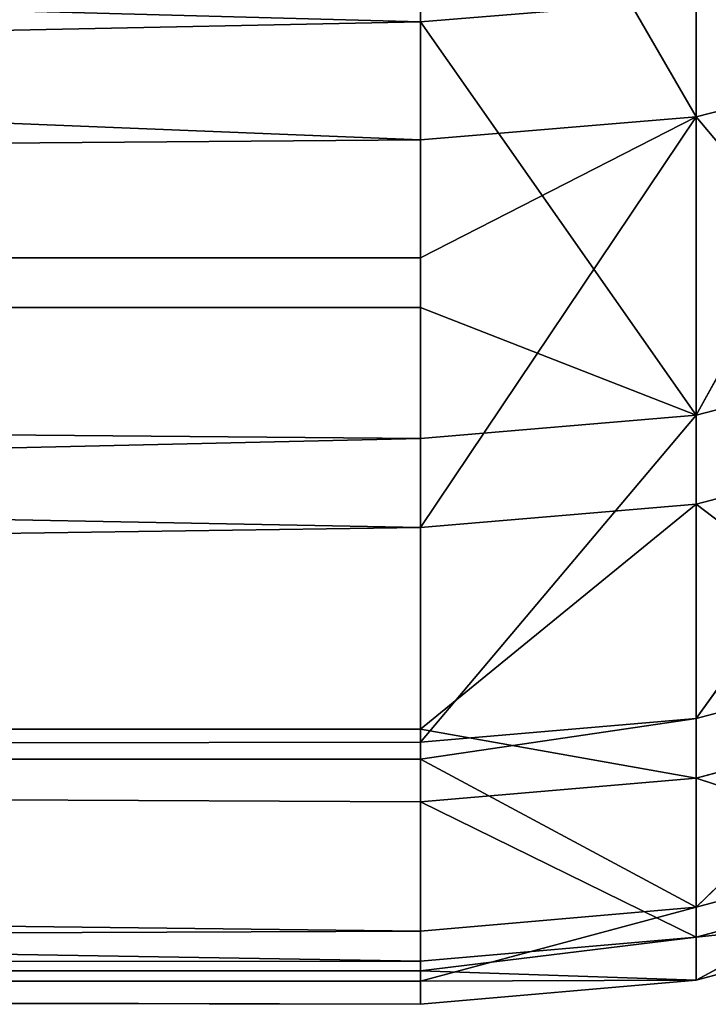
# Model space of a CAD drawing. Extents: x 0 to 4.5, y 0 to 2.5.
# Tile 207 of 256: x 4.3747 to 4.4181, y 0.0001 to 0.0622. Entities that reach past the tile are written whole.
import ezdxf

# ---------------------------------------------------------------- set-up
doc = ezdxf.new("R2010")
doc.units = 0
doc.header["$LTSCALE"] = 2.54
doc.layers.get('0').update_dxf_attribs({"color": 13, "linetype": 'CONTINUOUS'})

# ---------------------------------------------------------------- blocks, each defined once
blk = doc.blocks.new('HACZYK_NA_R_CZNIKI_YUZO_ST')
at = {"color": 0}
for p, q in [((3.5, 0.090957, 0.781898), (4.4, 0.054597, 0.884609)), ((3.5, 0.090957, 0.781898), (4.4, 0.054597, 0.884609)), ((4.417365, 0.056049, 0.885053), (4.417365, 0.087489, 0.794728)), ((4.417365, 0.056049, 0.885053), (4.417365, 0.087489, 0.794728)), ((3.5, 0.086627, 1.707233), (4.4, 0.062028, 1.638874)), ((3.5, 0.086627, 1.707233), (4.4, 0.062028, 1.638874)), ((4.4, 0.062028, 1.638874), (4.4, 0.086627, 1.707233)), ((4.4, 0.062028, 1.638874), (4.4, 0.086627, 1.707233)), ((4.4, 0.086075, 0.794174), (4.4, 0.054597, 0.884609)), ((4.417365, 0.056049, 0.885053), (4.4, 0.086075, 0.794174)), ((4.417365, 0.056049, 0.885053), (4.4, 0.086075, 0.794174)), ((4.4, 0.086075, 0.794174), (4.4, 0.054597, 0.884609)), ((4.434202, 0.06776, 1.636998), (4.417365, 0.037222, 1.546434)), ((4.434202, 0.06776, 1.636998), (4.417365, 0.037222, 1.546434)), ((4.4, 0.062028, 1.638874), (4.417365, 0.063472, 1.638401)), ((4.4, 0.062028, 1.638874), (4.417365, 0.063472, 1.638401)), ((4.417365, 0.063472, 1.638401), (4.417365, 0.037222, 1.546434)), ((4.417365, 0.063472, 1.638401), (4.417365, 0.037222, 1.546434)), ((3.5, 0.044011, 1.57877), (4.4, 0.062028, 1.638874)), ((3.5, 0.044011, 1.57877), (4.4, 0.062028, 1.638874)), ((4.4, 0.044011, 1.57877), (4.4, 0.062028, 1.638874)), ((4.4, 0.062028, 1.638874), (4.417365, 0.037222, 1.546434)), ((4.4, 0.062028, 1.638874), (4.417365, 0.037222, 1.546434)), ((4.4, 0.044011, 1.57877), (4.4, 0.062028, 1.638874)), ((4.417365, 0.056049, 0.885053), (4.434202, 0.060364, 0.886372)), ((4.417365, 0.056049, 0.885053), (4.434202, 0.060364, 0.886372)), ((4.417365, 0.056049, 0.885053), (4.4, 0.054597, 0.884609)), ((4.4, 0.030134, 0.977188), (4.417365, 0.056049, 0.885053)), ((4.4, 0.030134, 0.977188), (4.417365, 0.056049, 0.885053)), ((4.4, 0.047141, 0.909957), (4.417365, 0.056049, 0.885053)), ((4.4, 0.047141, 0.909957), (4.417365, 0.056049, 0.885053)), ((4.417365, 0.056049, 0.885053), (4.4, 0.054597, 0.884609)), ((4.434202, 0.036019, 0.978505), (4.417365, 0.056049, 0.885053)), ((4.434202, 0.036019, 0.978505), (4.417365, 0.056049, 0.885053)), ((4.417365, 0.031616, 0.97752), (4.417365, 0.056049, 0.885053)), ((4.417365, 0.031616, 0.97752), (4.417365, 0.056049, 0.885053)), ((3.5, 0.047141, 0.909957), (4.4, 0.054597, 0.884609)), ((3.5, 0.047141, 0.909957), (4.4, 0.054597, 0.884609)), ((4.4, 0.054597, 0.884609), (4.4, 0.047141, 0.909957)), ((4.4, 0.054597, 0.884609), (4.4, 0.047141, 0.909957)), ((3.5, 0.047141, 0.909957), (4.4, 0.030134, 0.977188)), ((3.5, 0.047141, 0.909957), (4.4, 0.030134, 0.977188)), ((3.5, 0.047141, 0.909957), (4.4, 0.047141, 0.909957)), ((3.5, 0.047141, 0.909957), (4.4, 0.047141, 0.909957)), ((4.4, 0.047141, 0.909957), (4.4, 0.030134, 0.977188)), ((4.4, 0.047141, 0.909957), (4.4, 0.030134, 0.977188)), ((3.5, 0.044011, 1.57877), (4.4, 0.044011, 1.57877)), ((3.5, 0.044011, 1.57877), (4.4, 0.044011, 1.57877)), ((3.5, 0.044011, 1.57877), (4.4, 0.035746, 1.546795)), ((3.5, 0.044011, 1.57877), (4.4, 0.035746, 1.546795)), ((4.4, 0.035746, 1.546795), (4.4, 0.044011, 1.57877)), ((4.4, 0.044011, 1.57877), (4.417365, 0.037222, 1.546434)), ((4.4, 0.044011, 1.57877), (4.417365, 0.037222, 1.546434)), ((4.4, 0.035746, 1.546795), (4.4, 0.044011, 1.57877)), ((4.417365, 0.037222, 1.546434), (4.434202, 0.041604, 1.545363)), ((4.434202, 0.041604, 1.545363), (4.417365, 0.018088, 1.452727)), ((4.434202, 0.041604, 1.545363), (4.417365, 0.018088, 1.452727)), ((4.417365, 0.037222, 1.546434), (4.434202, 0.041604, 1.545363)), ((4.417365, 0.037222, 1.546434), (4.4, 0.016589, 1.452973)), ((4.417365, 0.037222, 1.546434), (4.4, 0.016589, 1.452973)), ((4.417365, 0.037222, 1.546434), (4.4, 0.035746, 1.546795)), ((4.417365, 0.037222, 1.546434), (4.4, 0.035746, 1.546795)), ((4.417365, 0.037222, 1.546434), (4.417365, 0.018088, 1.452727)), ((4.417365, 0.037222, 1.546434), (4.417365, 0.018088, 1.452727)), ((3.5, 0.015534, 1.446453), (4.4, 0.035746, 1.546795)), ((3.5, 0.015534, 1.446453), (4.4, 0.035746, 1.546795)), ((4.4, 0.016589, 1.452973), (4.4, 0.035746, 1.546795)), ((4.4, 0.016589, 1.452973), (4.4, 0.035746, 1.546795)), ((4.434202, 0.036019, 0.978505), (4.417365, 0.031616, 0.97752)), ((4.434202, 0.036019, 0.978505), (4.417365, 0.031616, 0.97752)), ((4.4, 0.030134, 0.977188), (4.417365, 0.031616, 0.97752)), ((4.417365, 0.031616, 0.97752), (4.4, 0.017427, 1.042002)), ((4.4, 0.030134, 0.977188), (4.417365, 0.031616, 0.97752)), ((4.417365, 0.031616, 0.97752), (4.4, 0.017427, 1.042002)), ((4.417365, 0.031616, 0.97752), (4.417365, 0.014333, 1.071586)), ((4.417365, 0.031616, 0.97752), (4.417365, 0.014333, 1.071586)), ((4.417365, 0.031616, 0.97752), (4.434202, 0.018798, 1.072231)), ((4.417365, 0.031616, 0.97752), (4.434202, 0.018798, 1.072231)), ((3.5, 0.017427, 1.042002), (4.4, 0.030134, 0.977188)), ((3.5, 0.017427, 1.042002), (4.4, 0.030134, 0.977188)), ((4.4, 0.030134, 0.977188), (4.4, 0.017427, 1.042002)), ((4.4, 0.030134, 0.977188), (4.4, 0.017427, 1.042002)), ((4.417365, 0.006185, 1.35783), (4.434202, 0.02254, 1.451994)), ((4.434202, 0.02254, 1.451994), (4.417365, 0.018088, 1.452727)), ((4.417365, 0.006185, 1.35783), (4.434202, 0.02254, 1.451994)), ((4.434202, 0.02254, 1.451994), (4.417365, 0.018088, 1.452727)), ((4.434202, 0.018798, 1.072231), (4.417365, 0.014333, 1.071586)), ((4.434202, 0.018798, 1.072231), (4.417365, 0.014333, 1.071586)), ((4.4, 0.015534, 1.446453), (4.417365, 0.018088, 1.452727)), ((4.417365, 0.018088, 1.452727), (4.4, 0.016589, 1.452973)), ((4.4, 0.015534, 1.446453), (4.417365, 0.018088, 1.452727)), ((4.417365, 0.018088, 1.452727), (4.4, 0.016589, 1.452973)), ((4.417365, 0.006185, 1.35783), (4.417365, 0.018088, 1.452727)), ((4.417365, 0.006185, 1.35783), (4.417365, 0.018088, 1.452727)), ((4.4, 0.01283, 1.071369), (3.5, 0.017427, 1.042002)), ((3.5, 0.017427, 1.042002), (4.4, 0.017427, 1.042002)), ((4.4, 0.01283, 1.071369), (3.5, 0.017427, 1.042002)), ((4.4, 0.002785, 1.166597), (3.5, 0.017427, 1.042002)), ((4.4, 0.002785, 1.166597), (3.5, 0.017427, 1.042002)), ((3.5, 0.017427, 1.042002), (4.4, 0.017427, 1.042002)), ((4.4, 0.017427, 1.042002), (4.4, 0.01283, 1.071369)), ((4.4, 0.017427, 1.042002), (4.4, 0.01283, 1.071369)), ((4.4, 0.017427, 1.042002), (4.417365, 0.014333, 1.071586)), ((4.4, 0.017427, 1.042002), (4.417365, 0.014333, 1.071586)), ((3.5, 0.015534, 1.446453), (4.4, 0.016589, 1.452973)), ((3.5, 0.015534, 1.446453), (4.4, 0.016589, 1.452973)), ((4.4, 0.015534, 1.446453), (4.4, 0.016589, 1.452973)), ((4.4, 0.015534, 1.446453), (4.4, 0.016589, 1.452973)), ((4.4, 0.004671, 1.357961), (3.5, 0.015534, 1.446453)), ((4.4, 0.004671, 1.357961), (3.5, 0.015534, 1.446453)), ((4.4, 0.015534, 1.446453), (3.5, 0.015534, 1.446453)), ((4.4, 0.015534, 1.446453), (3.5, 0.015534, 1.446453)), ((4.4, 0.004671, 1.357961), (4.4, 0.015534, 1.446453)), ((4.4, 0.004671, 1.357961), (4.4, 0.015534, 1.446453)), ((4.417365, 0.006185, 1.35783), (4.4, 0.015534, 1.446453)), ((4.417365, 0.006185, 1.35783), (4.4, 0.015534, 1.446453)), ((4.417365, 0.014333, 1.071586), (4.4, 0.01283, 1.071369)), ((4.417365, 0.014333, 1.071586), (4.4, 0.01283, 1.071369)), ((4.434202, 0.008803, 1.167), (4.417365, 0.014333, 1.071586)), ((4.434202, 0.008803, 1.167), (4.417365, 0.014333, 1.071586)), ((4.417365, 0.004301, 1.166699), (4.417365, 0.014333, 1.071586)), ((4.417365, 0.004301, 1.166699), (4.417365, 0.014333, 1.071586)), ((4.4, 0.01283, 1.071369), (4.4, 0.002785, 1.166597)), ((4.417365, 0.004301, 1.166699), (4.4, 0.01283, 1.071369)), ((4.417365, 0.004301, 1.166699), (4.4, 0.01283, 1.071369)), ((4.4, 0.01283, 1.071369), (4.4, 0.002785, 1.166597)), ((4.417365, 0.00158, 1.2623), (4.434202, 0.010679, 1.35744)), ((4.434202, 0.010679, 1.35744), (4.417365, 0.006185, 1.35783)), ((4.417365, 0.00158, 1.2623), (4.434202, 0.010679, 1.35744)), ((4.434202, 0.010679, 1.35744), (4.417365, 0.006185, 1.35783)), ((4.434202, 0.008803, 1.167), (4.417365, 0.004301, 1.166699)), ((4.434202, 0.008803, 1.167), (4.417365, 0.004301, 1.166699)), ((4.4, 0.004671, 1.357961), (4.417365, 0.006185, 1.35783)), ((4.4, 0.00153, 1.311832), (4.417365, 0.006185, 1.35783)), ((4.4, 0.004671, 1.357961), (4.417365, 0.006185, 1.35783)), ((4.4, 0.00153, 1.311832), (4.417365, 0.006185, 1.35783)), ((4.417365, 0.00158, 1.2623), (4.417365, 0.006185, 1.35783)), ((4.417365, 0.00158, 1.2623), (4.417365, 0.006185, 1.35783)), ((4.417365, 0.004301, 1.166699), (4.434202, 0.006091, 1.262256)), ((4.434202, 0.006091, 1.262256), (4.417365, 0.00158, 1.2623)), ((4.417365, 0.004301, 1.166699), (4.434202, 0.006091, 1.262256)), ((4.434202, 0.006091, 1.262256), (4.417365, 0.00158, 1.2623)), ((3.5, 0.00153, 1.311832), (4.4, 0.004671, 1.357961)), ((3.5, 0.00153, 1.311832), (4.4, 0.004671, 1.357961)), ((4.4, 0.00153, 1.311832), (4.4, 0.004671, 1.357961)), ((4.4, 0.00153, 1.311832), (4.4, 0.004671, 1.357961)), ((4.4, 0.002785, 1.166597), (4.417365, 0.004301, 1.166699)), ((4.417365, 0.004301, 1.166699), (4.4, 0.002164, 1.176486)), ((4.4, 0.002785, 1.166597), (4.417365, 0.004301, 1.166699)), ((4.417365, 0.004301, 1.166699), (4.4, 0.002164, 1.176486)), ((4.417365, 0.004301, 1.166699), (4.417365, 0.00158, 1.2623)), ((4.417365, 0.004301, 1.166699), (4.417365, 0.00158, 1.2623)), ((4.4, 0.002785, 1.166597), (3.5, 0.002164, 1.176486)), ((4.4, 0.002785, 1.166597), (3.5, 0.002164, 1.176486)), ((4.4, 0.002785, 1.166597), (4.4, 0.002164, 1.176486)), ((4.4, 0.002785, 1.166597), (4.4, 0.002164, 1.176486)), ((3.5, 0.002164, 1.176486), (4.4, 0.000061, 1.262315)), ((4.4, 0.002164, 1.176486), (3.5, 0.002164, 1.176486)), ((4.4, 0.002164, 1.176486), (3.5, 0.002164, 1.176486)), ((3.5, 0.002164, 1.176486), (4.4, 0.000061, 1.262315)), ((4.4, 0.002164, 1.176486), (4.4, 0.000061, 1.262315)), ((4.4, 0.002164, 1.176486), (4.4, 0.000061, 1.262315)), ((4.4, 0.002164, 1.176486), (4.417365, 0.00158, 1.2623)), ((4.4, 0.002164, 1.176486), (4.417365, 0.00158, 1.2623)), ((4.4, 0.000061, 1.262315), (3.5, 0.00153, 1.311832)), ((4.4, 0.000061, 1.262315), (3.5, 0.00153, 1.311832)), ((4.4, 0.00153, 1.311832), (3.5, 0.00153, 1.311832)), ((4.4, 0.00153, 1.311832), (3.5, 0.00153, 1.311832)), ((4.4, 0.000061, 1.262315), (4.417365, 0.00158, 1.2623)), ((4.417365, 0.00158, 1.2623), (4.4, 0.00153, 1.311832)), ((4.4, 0.000061, 1.262315), (4.417365, 0.00158, 1.2623)), ((4.417365, 0.00158, 1.2623), (4.4, 0.00153, 1.311832)), ((4.4, 0.000061, 1.262315), (4.4, 0.00153, 1.311832)), ((4.4, 0.000061, 1.262315), (4.4, 0.00153, 1.311832))]:
    blk.add_line(p, q, dxfattribs=at)
mesh = blk.add_polyface(dxfattribs=at)
corners = [(4.434202, 0.060364, 0.886372), (4.417365, 0.087489, 0.794728), (4.434202, 0.09169, 0.796373)]
mesh.append_faces([[corners[k] for k in face] for face in [(0, 1, 2)]], dxfattribs={"color": 0})
mesh = blk.add_polyface(dxfattribs=at)
corners = [(3.5, 0.047141, 0.909957), (3.5, 0.090957, 0.781898), (4.4, 0.054597, 0.884609)]
mesh.append_faces([[corners[k] for k in face] for face in [(0, 1, 2)]], dxfattribs={"color": 0})
mesh = blk.add_polyface(dxfattribs=at)
corners = [(4.4, 0.054597, 0.884609), (3.5, 0.090957, 0.781898), (4.4, 0.086075, 0.794174)]
mesh.append_faces([[corners[k] for k in face] for face in [(0, 1, 2)]], dxfattribs={"color": 0})
mesh = blk.add_polyface(dxfattribs=at)
corners = [(4.417365, 0.056049, 0.885053), (4.4, 0.086075, 0.794174), (4.417365, 0.087489, 0.794728)]
mesh.append_faces([[corners[k] for k in face] for face in [(0, 1, 2)]], dxfattribs={"color": 0})
mesh = blk.add_polyface(dxfattribs=at)
corners = [(4.434202, 0.060364, 0.886372), (4.417365, 0.056049, 0.885053), (4.417365, 0.087489, 0.794728)]
mesh.append_faces([[corners[k] for k in face] for face in [(0, 1, 2)]], dxfattribs={"color": 0})
mesh = blk.add_polyface(dxfattribs=at)
corners = [(3.5, 0.086627, 1.707233), (4.4, 0.062028, 1.638874), (4.4, 0.086627, 1.707233)]
mesh.append_faces([[corners[k] for k in face] for face in [(0, 1, 2)]], dxfattribs={"color": 0})
mesh = blk.add_polyface(dxfattribs=at)
corners = [(3.5, 0.086627, 1.707233), (3.5, 0.044011, 1.57877), (4.4, 0.062028, 1.638874)]
mesh.append_faces([[corners[k] for k in face] for face in [(0, 1, 2)]], dxfattribs={"color": 0})
mesh = blk.add_polyface(dxfattribs=at)
corners = [(4.4, 0.086627, 1.707233), (4.4, 0.062028, 1.638874), (4.417365, 0.063472, 1.638401)]
mesh.append_faces([[corners[k] for k in face] for face in [(0, 1, 2)]], dxfattribs={"color": 0})
mesh = blk.add_polyface(dxfattribs=at)
corners = [(4.417365, 0.056049, 0.885053), (4.4, 0.054597, 0.884609), (4.4, 0.086075, 0.794174)]
mesh.append_faces([[corners[k] for k in face] for face in [(0, 1, 2)]], dxfattribs={"color": 0})
mesh = blk.add_polyface(dxfattribs=at)
corners = [(4.434202, 0.06776, 1.636998), (4.417365, 0.037222, 1.546434), (4.434202, 0.041604, 1.545363)]
mesh.append_faces([[corners[k] for k in face] for face in [(0, 1, 2)]], dxfattribs={"color": 0})
mesh = blk.add_polyface(dxfattribs=at)
corners = [(4.417365, 0.063472, 1.638401), (4.417365, 0.037222, 1.546434), (4.434202, 0.06776, 1.636998)]
mesh.append_faces([[corners[k] for k in face] for face in [(0, 1, 2)]], dxfattribs={"color": 0})
mesh = blk.add_polyface(dxfattribs=at)
corners = [(4.4, 0.062028, 1.638874), (4.417365, 0.037222, 1.546434), (4.417365, 0.063472, 1.638401)]
mesh.append_faces([[corners[k] for k in face] for face in [(0, 1, 2)]], dxfattribs={"color": 0})
mesh = blk.add_polyface(dxfattribs=at)
corners = [(4.4, 0.062028, 1.638874), (3.5, 0.044011, 1.57877), (4.4, 0.044011, 1.57877)]
mesh.append_faces([[corners[k] for k in face] for face in [(0, 1, 2)]], dxfattribs={"color": 0})
mesh = blk.add_polyface(dxfattribs=at)
corners = [(4.4, 0.062028, 1.638874), (4.4, 0.044011, 1.57877), (4.417365, 0.037222, 1.546434)]
mesh.append_faces([[corners[k] for k in face] for face in [(0, 1, 2)]], dxfattribs={"color": 0})
mesh = blk.add_polyface(dxfattribs=at)
corners = [(4.434202, 0.036019, 0.978505), (4.417365, 0.056049, 0.885053), (4.434202, 0.060364, 0.886372)]
mesh.append_faces([[corners[k] for k in face] for face in [(0, 1, 2)]], dxfattribs={"color": 0})
mesh = blk.add_polyface(dxfattribs=at)
corners = [(4.417365, 0.031616, 0.97752), (4.4, 0.030134, 0.977188), (4.417365, 0.056049, 0.885053)]
mesh.append_faces([[corners[k] for k in face] for face in [(0, 1, 2)]], dxfattribs={"color": 0})
mesh = blk.add_polyface(dxfattribs=at)
corners = [(4.4, 0.030134, 0.977188), (4.4, 0.047141, 0.909957), (4.417365, 0.056049, 0.885053)]
mesh.append_faces([[corners[k] for k in face] for face in [(0, 1, 2)]], dxfattribs={"color": 0})
mesh = blk.add_polyface(dxfattribs=at)
corners = [(4.4, 0.047141, 0.909957), (4.4, 0.054597, 0.884609), (4.417365, 0.056049, 0.885053)]
mesh.append_faces([[corners[k] for k in face] for face in [(0, 1, 2)]], dxfattribs={"color": 0})
mesh = blk.add_polyface(dxfattribs=at)
corners = [(4.434202, 0.036019, 0.978505), (4.417365, 0.031616, 0.97752), (4.417365, 0.056049, 0.885053)]
mesh.append_faces([[corners[k] for k in face] for face in [(0, 1, 2)]], dxfattribs={"color": 0})
mesh = blk.add_polyface(dxfattribs=at)
corners = [(3.5, 0.047141, 0.909957), (4.4, 0.054597, 0.884609), (4.4, 0.047141, 0.909957)]
mesh.append_faces([[corners[k] for k in face] for face in [(0, 1, 2)]], dxfattribs={"color": 0})
mesh = blk.add_polyface(dxfattribs=at)
corners = [(3.5, 0.017427, 1.042002), (3.5, 0.047141, 0.909957), (4.4, 0.030134, 0.977188)]
mesh.append_faces([[corners[k] for k in face] for face in [(0, 1, 2)]], dxfattribs={"color": 0})
mesh = blk.add_polyface(dxfattribs=at)
corners = [(4.4, 0.030134, 0.977188), (3.5, 0.047141, 0.909957), (4.4, 0.047141, 0.909957)]
mesh.append_faces([[corners[k] for k in face] for face in [(0, 1, 2)]], dxfattribs={"color": 0})
mesh = blk.add_polyface(dxfattribs=at)
corners = [(3.5, 0.044011, 1.57877), (4.4, 0.035746, 1.546795), (4.4, 0.044011, 1.57877)]
mesh.append_faces([[corners[k] for k in face] for face in [(0, 1, 2)]], dxfattribs={"color": 0})
mesh = blk.add_polyface(dxfattribs=at)
corners = [(3.5, 0.044011, 1.57877), (3.5, 0.015534, 1.446453), (4.4, 0.035746, 1.546795)]
mesh.append_faces([[corners[k] for k in face] for face in [(0, 1, 2)]], dxfattribs={"color": 0})
mesh = blk.add_polyface(dxfattribs=at)
corners = [(4.4, 0.044011, 1.57877), (4.4, 0.035746, 1.546795), (4.417365, 0.037222, 1.546434)]
mesh.append_faces([[corners[k] for k in face] for face in [(0, 1, 2)]], dxfattribs={"color": 0})
mesh = blk.add_polyface(dxfattribs=at)
corners = [(4.434202, 0.041604, 1.545363), (4.417365, 0.018088, 1.452727), (4.434202, 0.02254, 1.451994)]
mesh.append_faces([[corners[k] for k in face] for face in [(0, 1, 2)]], dxfattribs={"color": 0})
mesh = blk.add_polyface(dxfattribs=at)
corners = [(4.417365, 0.037222, 1.546434), (4.417365, 0.018088, 1.452727), (4.434202, 0.041604, 1.545363)]
mesh.append_faces([[corners[k] for k in face] for face in [(0, 1, 2)]], dxfattribs={"color": 0})
mesh = blk.add_polyface(dxfattribs=at)
corners = [(4.417365, 0.037222, 1.546434), (4.4, 0.016589, 1.452973), (4.417365, 0.018088, 1.452727)]
mesh.append_faces([[corners[k] for k in face] for face in [(0, 1, 2)]], dxfattribs={"color": 0})
mesh = blk.add_polyface(dxfattribs=at)
corners = [(4.4, 0.035746, 1.546795), (4.4, 0.016589, 1.452973), (4.417365, 0.037222, 1.546434)]
mesh.append_faces([[corners[k] for k in face] for face in [(0, 1, 2)]], dxfattribs={"color": 0})
mesh = blk.add_polyface(dxfattribs=at)
corners = [(4.4, 0.035746, 1.546795), (3.5, 0.015534, 1.446453), (4.4, 0.016589, 1.452973)]
mesh.append_faces([[corners[k] for k in face] for face in [(0, 1, 2)]], dxfattribs={"color": 0})
mesh = blk.add_polyface(dxfattribs=at)
corners = [(4.434202, 0.018798, 1.072231), (4.417365, 0.031616, 0.97752), (4.434202, 0.036019, 0.978505)]
mesh.append_faces([[corners[k] for k in face] for face in [(0, 1, 2)]], dxfattribs={"color": 0})
mesh = blk.add_polyface(dxfattribs=at)
corners = [(4.4, 0.017427, 1.042002), (4.4, 0.030134, 0.977188), (4.417365, 0.031616, 0.97752)]
mesh.append_faces([[corners[k] for k in face] for face in [(0, 1, 2)]], dxfattribs={"color": 0})
mesh = blk.add_polyface(dxfattribs=at)
corners = [(4.417365, 0.014333, 1.071586), (4.4, 0.017427, 1.042002), (4.417365, 0.031616, 0.97752)]
mesh.append_faces([[corners[k] for k in face] for face in [(0, 1, 2)]], dxfattribs={"color": 0})
mesh = blk.add_polyface(dxfattribs=at)
corners = [(4.434202, 0.018798, 1.072231), (4.417365, 0.014333, 1.071586), (4.417365, 0.031616, 0.97752)]
mesh.append_faces([[corners[k] for k in face] for face in [(0, 1, 2)]], dxfattribs={"color": 0})
mesh = blk.add_polyface(dxfattribs=at)
corners = [(3.5, 0.017427, 1.042002), (4.4, 0.030134, 0.977188), (4.4, 0.017427, 1.042002)]
mesh.append_faces([[corners[k] for k in face] for face in [(0, 1, 2)]], dxfattribs={"color": 0})
mesh = blk.add_polyface(dxfattribs=at)
corners = [(4.417365, 0.018088, 1.452727), (4.417365, 0.006185, 1.35783), (4.434202, 0.02254, 1.451994)]
mesh.append_faces([[corners[k] for k in face] for face in [(0, 1, 2)]], dxfattribs={"color": 0})
mesh = blk.add_polyface(dxfattribs=at)
corners = [(4.434202, 0.02254, 1.451994), (4.417365, 0.006185, 1.35783), (4.434202, 0.010679, 1.35744)]
mesh.append_faces([[corners[k] for k in face] for face in [(0, 1, 2)]], dxfattribs={"color": 0})
mesh = blk.add_polyface(dxfattribs=at)
corners = [(4.434202, 0.008803, 1.167), (4.417365, 0.014333, 1.071586), (4.434202, 0.018798, 1.072231)]
mesh.append_faces([[corners[k] for k in face] for face in [(0, 1, 2)]], dxfattribs={"color": 0})
mesh = blk.add_polyface(dxfattribs=at)
corners = [(4.4, 0.016589, 1.452973), (4.4, 0.015534, 1.446453), (4.417365, 0.018088, 1.452727)]
mesh.append_faces([[corners[k] for k in face] for face in [(0, 1, 2)]], dxfattribs={"color": 0})
mesh = blk.add_polyface(dxfattribs=at)
corners = [(4.417365, 0.018088, 1.452727), (4.4, 0.015534, 1.446453), (4.417365, 0.006185, 1.35783)]
mesh.append_faces([[corners[k] for k in face] for face in [(0, 1, 2)]], dxfattribs={"color": 0})
mesh = blk.add_polyface(dxfattribs=at)
corners = [(4.4, 0.01283, 1.071369), (3.5, 0.017427, 1.042002), (4.4, 0.017427, 1.042002)]
mesh.append_faces([[corners[k] for k in face] for face in [(0, 1, 2)]], dxfattribs={"color": 0})
mesh = blk.add_polyface(dxfattribs=at)
corners = [(4.4, 0.002785, 1.166597), (3.5, 0.017427, 1.042002), (4.4, 0.01283, 1.071369)]
mesh.append_faces([[corners[k] for k in face] for face in [(0, 1, 2)]], dxfattribs={"color": 0})
mesh = blk.add_polyface(dxfattribs=at)
corners = [(3.5, 0.002164, 1.176486), (3.5, 0.017427, 1.042002), (4.4, 0.002785, 1.166597)]
mesh.append_faces([[corners[k] for k in face] for face in [(0, 1, 2)]], dxfattribs={"color": 0})
mesh = blk.add_polyface(dxfattribs=at)
corners = [(4.417365, 0.014333, 1.071586), (4.4, 0.01283, 1.071369), (4.4, 0.017427, 1.042002)]
mesh.append_faces([[corners[k] for k in face] for face in [(0, 1, 2)]], dxfattribs={"color": 0})
mesh = blk.add_polyface(dxfattribs=at)
corners = [(4.4, 0.016589, 1.452973), (3.5, 0.015534, 1.446453), (4.4, 0.015534, 1.446453)]
mesh.append_faces([[corners[k] for k in face] for face in [(0, 1, 2)]], dxfattribs={"color": 0})
mesh = blk.add_polyface(dxfattribs=at)
corners = [(3.5, 0.015534, 1.446453), (3.5, 0.00153, 1.311832), (4.4, 0.004671, 1.357961)]
mesh.append_faces([[corners[k] for k in face] for face in [(0, 1, 2)]], dxfattribs={"color": 0})
mesh = blk.add_polyface(dxfattribs=at)
corners = [(3.5, 0.015534, 1.446453), (4.4, 0.004671, 1.357961), (4.4, 0.015534, 1.446453)]
mesh.append_faces([[corners[k] for k in face] for face in [(0, 1, 2)]], dxfattribs={"color": 0})
mesh = blk.add_polyface(dxfattribs=at)
corners = [(4.4, 0.015534, 1.446453), (4.4, 0.004671, 1.357961), (4.417365, 0.006185, 1.35783)]
mesh.append_faces([[corners[k] for k in face] for face in [(0, 1, 2)]], dxfattribs={"color": 0})
mesh = blk.add_polyface(dxfattribs=at)
corners = [(4.417365, 0.004301, 1.166699), (4.4, 0.01283, 1.071369), (4.417365, 0.014333, 1.071586)]
mesh.append_faces([[corners[k] for k in face] for face in [(0, 1, 2)]], dxfattribs={"color": 0})
mesh = blk.add_polyface(dxfattribs=at)
corners = [(4.434202, 0.008803, 1.167), (4.417365, 0.004301, 1.166699), (4.417365, 0.014333, 1.071586)]
mesh.append_faces([[corners[k] for k in face] for face in [(0, 1, 2)]], dxfattribs={"color": 0})
mesh = blk.add_polyface(dxfattribs=at)
corners = [(4.417365, 0.004301, 1.166699), (4.4, 0.002785, 1.166597), (4.4, 0.01283, 1.071369)]
mesh.append_faces([[corners[k] for k in face] for face in [(0, 1, 2)]], dxfattribs={"color": 0})
mesh = blk.add_polyface(dxfattribs=at)
corners = [(4.417365, 0.006185, 1.35783), (4.417365, 0.00158, 1.2623), (4.434202, 0.010679, 1.35744)]
mesh.append_faces([[corners[k] for k in face] for face in [(0, 1, 2)]], dxfattribs={"color": 0})
mesh = blk.add_polyface(dxfattribs=at)
corners = [(4.434202, 0.010679, 1.35744), (4.417365, 0.00158, 1.2623), (4.434202, 0.006091, 1.262256)]
mesh.append_faces([[corners[k] for k in face] for face in [(0, 1, 2)]], dxfattribs={"color": 0})
mesh = blk.add_polyface(dxfattribs=at)
corners = [(4.434202, 0.006091, 1.262256), (4.417365, 0.004301, 1.166699), (4.434202, 0.008803, 1.167)]
mesh.append_faces([[corners[k] for k in face] for face in [(0, 1, 2)]], dxfattribs={"color": 0})
mesh = blk.add_polyface(dxfattribs=at)
corners = [(4.4, 0.004671, 1.357961), (4.4, 0.00153, 1.311832), (4.417365, 0.006185, 1.35783)]
mesh.append_faces([[corners[k] for k in face] for face in [(0, 1, 2)]], dxfattribs={"color": 0})
mesh = blk.add_polyface(dxfattribs=at)
corners = [(4.417365, 0.006185, 1.35783), (4.4, 0.00153, 1.311832), (4.417365, 0.00158, 1.2623)]
mesh.append_faces([[corners[k] for k in face] for face in [(0, 1, 2)]], dxfattribs={"color": 0})
mesh = blk.add_polyface(dxfattribs=at)
corners = [(4.417365, 0.00158, 1.2623), (4.417365, 0.004301, 1.166699), (4.434202, 0.006091, 1.262256)]
mesh.append_faces([[corners[k] for k in face] for face in [(0, 1, 2)]], dxfattribs={"color": 0})
mesh = blk.add_polyface(dxfattribs=at)
corners = [(4.4, 0.004671, 1.357961), (3.5, 0.00153, 1.311832), (4.4, 0.00153, 1.311832)]
mesh.append_faces([[corners[k] for k in face] for face in [(0, 1, 2)]], dxfattribs={"color": 0})
mesh = blk.add_polyface(dxfattribs=at)
corners = [(4.4, 0.002164, 1.176486), (4.4, 0.002785, 1.166597), (4.417365, 0.004301, 1.166699)]
mesh.append_faces([[corners[k] for k in face] for face in [(0, 1, 2)]], dxfattribs={"color": 0})
mesh = blk.add_polyface(dxfattribs=at)
corners = [(4.417365, 0.00158, 1.2623), (4.4, 0.002164, 1.176486), (4.417365, 0.004301, 1.166699)]
mesh.append_faces([[corners[k] for k in face] for face in [(0, 1, 2)]], dxfattribs={"color": 0})
mesh = blk.add_polyface(dxfattribs=at)
corners = [(3.5, 0.002164, 1.176486), (4.4, 0.002785, 1.166597), (4.4, 0.002164, 1.176486)]
mesh.append_faces([[corners[k] for k in face] for face in [(0, 1, 2)]], dxfattribs={"color": 0})
mesh = blk.add_polyface(dxfattribs=at)
corners = [(3.5, 0.00153, 1.311832), (3.5, 0.002164, 1.176486), (4.4, 0.000061, 1.262315)]
mesh.append_faces([[corners[k] for k in face] for face in [(0, 1, 2)]], dxfattribs={"color": 0})
mesh = blk.add_polyface(dxfattribs=at)
corners = [(4.4, 0.000061, 1.262315), (3.5, 0.002164, 1.176486), (4.4, 0.002164, 1.176486)]
mesh.append_faces([[corners[k] for k in face] for face in [(0, 1, 2)]], dxfattribs={"color": 0})
mesh = blk.add_polyface(dxfattribs=at)
corners = [(4.4, 0.000061, 1.262315), (4.4, 0.002164, 1.176486), (4.417365, 0.00158, 1.2623)]
mesh.append_faces([[corners[k] for k in face] for face in [(0, 1, 2)]], dxfattribs={"color": 0})
mesh = blk.add_polyface(dxfattribs=at)
corners = [(3.5, 0.00153, 1.311832), (4.4, 0.000061, 1.262315), (4.4, 0.00153, 1.311832)]
mesh.append_faces([[corners[k] for k in face] for face in [(0, 1, 2)]], dxfattribs={"color": 0})
mesh = blk.add_polyface(dxfattribs=at)
corners = [(4.4, 0.00153, 1.311832), (4.4, 0.000061, 1.262315), (4.417365, 0.00158, 1.2623)]
mesh.append_faces([[corners[k] for k in face] for face in [(0, 1, 2)]], dxfattribs={"color": 0})

msp = doc.modelspace()

# ---------------------------------------------------------------- block references
at = {"color": 0}
msp.add_blockref('HACZYK_NA_R_CZNIKI_YUZO_ST', (0, 0), dxfattribs=at)

doc.saveas('drawing.dxf')
